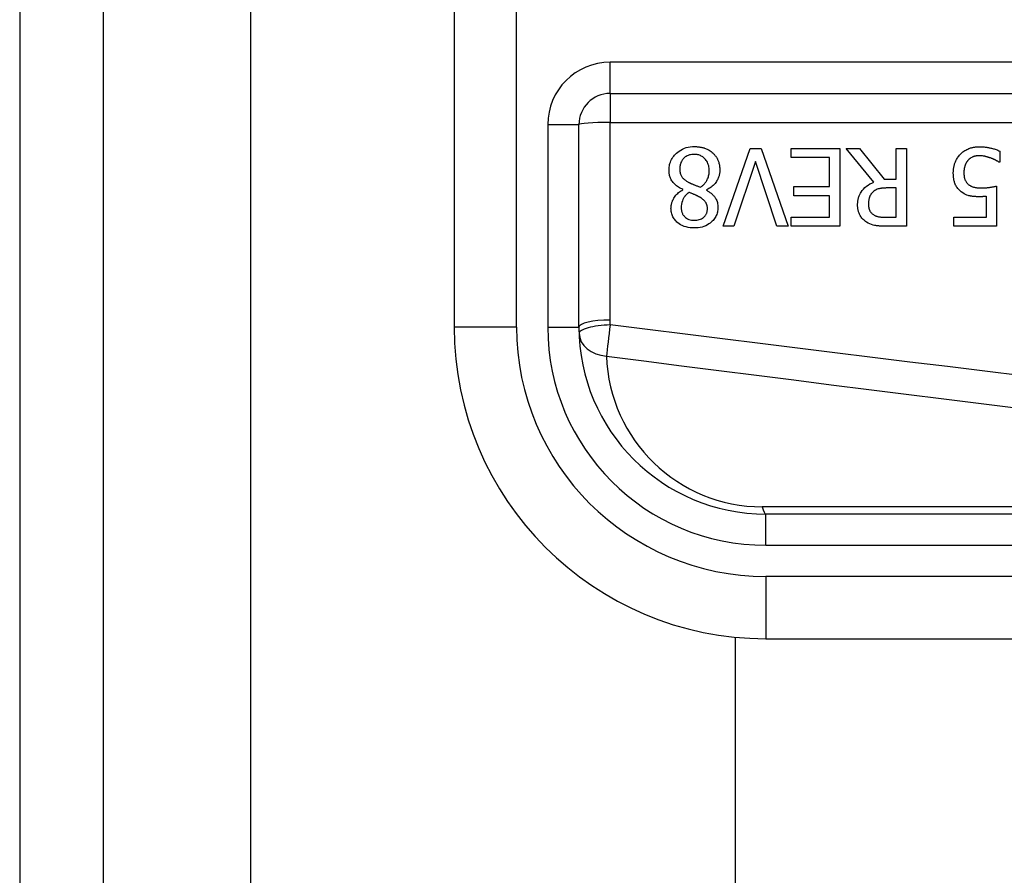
# Model space of a CAD drawing. Header units: inches. Extents: x 4 to 105, y 5 to 58.
# Tile 10 of 133: x 3.518 to 4.14, y 13.202 to 13.743. Entities that reach past the tile are written whole.
import ezdxf

# ---------------------------------------------------------------- set-up
doc = ezdxf.new("R2010")
doc.units = ezdxf.units.IN
doc.header["$MEASUREMENT"] = 0
doc.layers.add('Visible Edges(ANSI)', color=7, linetype='Continuous', lineweight=25)
doc.layers.add('Visible Tangent Edges(ANSI)', color=7, linetype='Continuous', lineweight=25)

msp = doc.modelspace()

# ---------------------------------------------------------------- linework, layer by layer
at = {"layer": 'Visible Edges(ANSI)'}
for p, q in [((3.51786, 39.1425), (3.51786, 9.6315)), ((3.57086, 9.6315), (3.57086, 39.1425)), ((3.79226, 13.92251), (3.79226, 13.5485)), ((3.89068, 13.69615), (4.54266, 13.69615)), ((3.871, 13.5485), (3.871, 13.67646)), ((3.96211, 13.61226), (3.97906, 13.66147)), ((3.97906, 13.66147), (3.98612, 13.66147)), ((3.98612, 13.66147), (4.00307, 13.61226)), ((4.00498, 13.65565), (4.00498, 13.66147)), ((4.00498, 13.66147), (4.03577, 13.66147)), ((4.03577, 13.66147), (4.03577, 13.61226)), ((4.05718, 13.64005), (4.03968, 13.66147)), ((4.03968, 13.66147), (4.04817, 13.66147)), ((4.04817, 13.66147), (4.06372, 13.64189)), ((4.07122, 13.66147), (4.07776, 13.66147)), ((4.07122, 13.64189), (4.07122, 13.66147)), ((4.07776, 13.66147), (4.07776, 13.61226)), ((4.13671, 13.65971), (4.13671, 13.65274)), ((4.02923, 13.65565), (4.00498, 13.65565)), ((4.02923, 13.63738), (4.02923, 13.65565)), ((3.98241, 13.65313), (3.96877, 13.61226)), ((3.99605, 13.61226), (3.98241, 13.65313)), ((4.13671, 13.65274), (4.13623, 13.65274)), ((4.06372, 13.64189), (4.07122, 13.64189)), ((3.93662, 13.63527), (3.93662, 13.63547)), ((3.95162, 13.63519), (3.95162, 13.63499)), ((4.00661, 13.63156), (4.00661, 13.63738)), ((4.00661, 13.63738), (4.02923, 13.63738)), ((4.07122, 13.63642), (4.06548, 13.63642)), ((4.07122, 13.61792), (4.07122, 13.63642)), ((4.13467, 13.63762), (4.13467, 13.61226)), ((4.02923, 13.63156), (4.00661, 13.63156)), ((4.02923, 13.61808), (4.02923, 13.63156)), ((4.12833, 13.61804), (4.12833, 13.63116)), ((4.00498, 13.61808), (4.02923, 13.61808)), ((4.00498, 13.61226), (4.00498, 13.61808)), ((4.06472, 13.61792), (4.07122, 13.61792)), ((4.10767, 13.61226), (4.10767, 13.61804)), ((4.10767, 13.61804), (4.12833, 13.61804)), ((3.96877, 13.61226), (3.96211, 13.61226)), ((4.00307, 13.61226), (3.99605, 13.61226)), ((4.03577, 13.61226), (4.00498, 13.61226)), ((4.07776, 13.61226), (4.06508, 13.61226)), ((4.13467, 13.61226), (4.10767, 13.61226)), ((4.63817, 13.43039), (3.98911, 13.43039)), ((3.96988, 10.30391), (3.96988, 13.35259)), ((3.98911, 13.35165), (4.63817, 13.35165))]:
    msp.add_line(p, q, dxfattribs=at)
at = {"layer": 'Visible Edges(ANSI)', "flags": 128}
for points in [[(3.92789, 13.64775), (3.92791, 13.64862), (3.92798, 13.64947), (3.92809, 13.65032), (3.92826, 13.65116), (3.92847, 13.65199), (3.92874, 13.65281), (3.92907, 13.65361), (3.92944, 13.65439), (3.92986, 13.65513), (3.93033, 13.65585), (3.93084, 13.65654), (3.93139, 13.6572), (3.93198, 13.65784), (3.93265, 13.65848), (3.93343, 13.65914), (3.9343, 13.65978), (3.93528, 13.66041), (3.93637, 13.66098), (3.93755, 13.66149), (3.93878, 13.6619), (3.94004, 13.66221), (3.94133, 13.66242), (3.94262, 13.66255), (3.94392, 13.66259)], [(3.94392, 13.66259), (3.94436, 13.66258), (3.9448, 13.66257), (3.94524, 13.66255), (3.94568, 13.66252), (3.94611, 13.66248), (3.94655, 13.66244), (3.94698, 13.66238), (3.94742, 13.66231), (3.94785, 13.66224), (3.94827, 13.66215), (3.9487, 13.66206), (3.94913, 13.66195), (3.94955, 13.66183), (3.94997, 13.66171), (3.95038, 13.66157), (3.95081, 13.66141), (3.9513, 13.66122), (3.95187, 13.66097), (3.95249, 13.66066), (3.95316, 13.6603), (3.95384, 13.65987), (3.9545, 13.6594), (3.95513, 13.6589), (3.95573, 13.65836)], [(4.11174, 13.65768), (4.11226, 13.65821), (4.1128, 13.6587), (4.11337, 13.65917), (4.11396, 13.6596), (4.11457, 13.66001), (4.1152, 13.66038), (4.11586, 13.66073), (4.11652, 13.66104), (4.11715, 13.66131), (4.11775, 13.66153), (4.11831, 13.66172), (4.11883, 13.66187), (4.1193, 13.66199), (4.11973, 13.66209), (4.12013, 13.66217), (4.12054, 13.66225), (4.12095, 13.66231), (4.12135, 13.66236), (4.12176, 13.66241), (4.12217, 13.66244), (4.12259, 13.66247), (4.123, 13.66249), (4.12341, 13.6625), (4.12382, 13.66251)], [(4.12382, 13.66251), (4.12435, 13.6625), (4.12487, 13.66249), (4.12539, 13.66247), (4.12591, 13.66244), (4.12643, 13.6624), (4.12695, 13.66235), (4.12747, 13.66229), (4.12799, 13.66223), (4.1285, 13.66216), (4.12902, 13.66207), (4.12953, 13.66198), (4.13004, 13.66188), (4.13055, 13.66178), (4.13107, 13.66166), (4.1316, 13.66153), (4.13214, 13.66139), (4.1327, 13.66123), (4.13326, 13.66106), (4.13383, 13.66088), (4.13441, 13.66068), (4.13499, 13.66047), (4.13556, 13.66023), (4.13614, 13.65998), (4.13671, 13.65971)], [(3.94384, 13.65768), (3.94306, 13.65766), (3.94228, 13.65759), (3.94152, 13.65746), (3.94076, 13.65728), (3.94002, 13.65703), (3.93932, 13.65672), (3.9387, 13.65638), (3.93815, 13.65601), (3.93766, 13.65563), (3.93724, 13.65524), (3.93687, 13.65486), (3.93652, 13.65445), (3.93621, 13.65402), (3.93592, 13.65357), (3.93567, 13.6531), (3.93544, 13.65261), (3.93525, 13.6521), (3.93509, 13.65159), (3.93495, 13.65107), (3.93485, 13.65054), (3.93477, 13.65001), (3.93471, 13.64947), (3.93468, 13.64893), (3.93467, 13.64839)], [(3.95329, 13.64739), (3.95327, 13.64818), (3.95321, 13.64896), (3.95309, 13.64973), (3.95292, 13.6505), (3.9527, 13.65125), (3.95242, 13.65198), (3.95209, 13.65267), (3.95173, 13.6533), (3.95134, 13.65387), (3.95094, 13.65439), (3.95053, 13.65485), (3.95012, 13.65526), (3.94969, 13.65564), (3.94924, 13.656), (3.94877, 13.65632), (3.94827, 13.65661), (3.94776, 13.65687), (3.94723, 13.65709), (3.94668, 13.65728), (3.94613, 13.65743), (3.94556, 13.65754), (3.945, 13.65762), (3.94442, 13.65767), (3.94384, 13.65768)], [(3.95573, 13.65836), (3.95602, 13.65807), (3.95631, 13.65777), (3.95658, 13.65746), (3.95684, 13.65714), (3.9571, 13.65682), (3.95734, 13.65649), (3.95757, 13.65616), (3.95779, 13.65581), (3.958, 13.65546), (3.9582, 13.65511), (3.95839, 13.65474), (3.95857, 13.65437), (3.95874, 13.65399), (3.95891, 13.65358), (3.95907, 13.65313), (3.95924, 13.65265), (3.95939, 13.65212), (3.95954, 13.65156), (3.95966, 13.65096), (3.95977, 13.65035), (3.95985, 13.64973), (3.95991, 13.64911), (3.95994, 13.64849), (3.95995, 13.64787)], [(4.10739, 13.64584), (4.1074, 13.64633), (4.10741, 13.64681), (4.10744, 13.6473), (4.10748, 13.64778), (4.10753, 13.64827), (4.1076, 13.64875), (4.10767, 13.64923), (4.10776, 13.6497), (4.10786, 13.65018), (4.10797, 13.65065), (4.1081, 13.65112), (4.10824, 13.65159), (4.1084, 13.65205), (4.10856, 13.65251), (4.10875, 13.65298), (4.10897, 13.65347), (4.1092, 13.65398), (4.10947, 13.65449), (4.10976, 13.65502), (4.11009, 13.65555), (4.11045, 13.65608), (4.11084, 13.65662), (4.11127, 13.65715), (4.11174, 13.65768)], [(4.11661, 13.65381), (4.11644, 13.6536), (4.11627, 13.65339), (4.11612, 13.65318), (4.11597, 13.65296), (4.11582, 13.65274), (4.11568, 13.65251), (4.11555, 13.65228), (4.11543, 13.65205), (4.11531, 13.65181), (4.11519, 13.65157), (4.11509, 13.65133), (4.11498, 13.65108), (4.11489, 13.65083), (4.1148, 13.65058), (4.11471, 13.65032), (4.11462, 13.65002), (4.11453, 13.64967), (4.11443, 13.64928), (4.11434, 13.64883), (4.11426, 13.64834), (4.11419, 13.64779), (4.11414, 13.64718), (4.11411, 13.64652), (4.11409, 13.6458)], [(4.1237, 13.6568), (4.12346, 13.6568), (4.12322, 13.65679), (4.12298, 13.65678), (4.12274, 13.65676), (4.12251, 13.65674), (4.12227, 13.65671), (4.12203, 13.65667), (4.1218, 13.65664), (4.12157, 13.65659), (4.12133, 13.65654), (4.1211, 13.65649), (4.12087, 13.65643), (4.12064, 13.65636), (4.12041, 13.65629), (4.12019, 13.65621), (4.11996, 13.65613), (4.11972, 13.65604), (4.1194, 13.65591), (4.119, 13.65571), (4.11853, 13.65544), (4.11802, 13.6551), (4.11751, 13.65471), (4.11704, 13.65428), (4.11661, 13.65381)], [(4.13092, 13.65537), (4.13072, 13.65544), (4.13052, 13.65551), (4.13031, 13.65557), (4.13011, 13.65564), (4.1299, 13.65571), (4.12969, 13.65578), (4.12948, 13.65584), (4.12928, 13.6559), (4.12907, 13.65597), (4.12886, 13.65603), (4.12865, 13.65609), (4.12844, 13.65615), (4.12823, 13.6562), (4.12802, 13.65626), (4.12781, 13.65631), (4.1276, 13.65637), (4.12739, 13.65642), (4.12715, 13.65647), (4.12682, 13.65654), (4.12639, 13.65661), (4.12587, 13.65668), (4.12525, 13.65674), (4.12452, 13.65679), (4.1237, 13.6568)], [(4.13623, 13.65274), (4.13612, 13.65281), (4.136, 13.65289), (4.13587, 13.65298), (4.13574, 13.65307), (4.13559, 13.65316), (4.13543, 13.65326), (4.13527, 13.65336), (4.13509, 13.65346), (4.1349, 13.65357), (4.13471, 13.65368), (4.1345, 13.65379), (4.13429, 13.6539), (4.13406, 13.65401), (4.13382, 13.65413), (4.13358, 13.65425), (4.13332, 13.65437), (4.13306, 13.65449), (4.13278, 13.65461), (4.1325, 13.65474), (4.1322, 13.65486), (4.1319, 13.65499), (4.13158, 13.65512), (4.13126, 13.65524), (4.13092, 13.65537)], [(3.93662, 13.63547), (3.93593, 13.6358), (3.93524, 13.63616), (3.93457, 13.63654), (3.9339, 13.63695), (3.93326, 13.63738), (3.93264, 13.63784), (3.93204, 13.63832), (3.93146, 13.63884), (3.93092, 13.63938), (3.93043, 13.63993), (3.93, 13.64048), (3.92962, 13.64103), (3.9293, 13.64157), (3.92902, 13.64211), (3.92878, 13.64265), (3.92858, 13.64319), (3.92841, 13.64374), (3.92826, 13.6443), (3.92814, 13.64487), (3.92805, 13.64544), (3.92798, 13.64601), (3.92793, 13.64659), (3.9279, 13.64717), (3.92789, 13.64775)], [(3.93467, 13.64839), (3.93468, 13.64786), (3.93471, 13.64732), (3.93476, 13.64679), (3.93484, 13.64626), (3.93495, 13.64574), (3.93509, 13.64522), (3.93527, 13.64473), (3.93546, 13.64427), (3.93568, 13.64386), (3.93591, 13.6435), (3.93616, 13.64317), (3.93641, 13.64287), (3.93667, 13.64259), (3.93695, 13.64232), (3.93725, 13.64206), (3.93756, 13.6418), (3.93789, 13.64154), (3.93823, 13.6413), (3.93858, 13.64105), (3.93894, 13.64082), (3.93931, 13.64059), (3.93969, 13.64036), (3.94007, 13.64015), (3.94045, 13.63993)], [(3.94767, 13.63686), (3.94803, 13.63711), (3.94837, 13.63736), (3.94871, 13.63762), (3.94904, 13.63789), (3.94936, 13.63818), (3.94967, 13.63847), (3.94997, 13.63877), (3.95025, 13.63908), (3.95053, 13.6394), (3.9508, 13.63974), (3.95105, 13.64008), (3.9513, 13.64043), (3.95154, 13.64082), (3.95179, 13.64124), (3.95204, 13.64171), (3.95228, 13.64223), (3.9525, 13.64279), (3.95271, 13.6434), (3.9529, 13.64405), (3.95304, 13.6447), (3.95316, 13.64537), (3.95323, 13.64604), (3.95328, 13.64671), (3.95329, 13.64739)], [(3.95995, 13.64787), (3.95994, 13.64733), (3.95992, 13.6468), (3.95987, 13.64627), (3.9598, 13.64575), (3.95971, 13.64522), (3.9596, 13.64471), (3.95946, 13.64419), (3.95931, 13.64369), (3.95914, 13.64318), (3.95894, 13.64268), (3.95872, 13.64217), (3.95846, 13.64164), (3.95815, 13.64107), (3.9578, 13.64049), (3.95739, 13.6399), (3.95693, 13.6393), (3.95641, 13.63869), (3.95582, 13.63808), (3.95519, 13.63751), (3.95453, 13.63697), (3.95384, 13.63647), (3.95312, 13.63601), (3.95238, 13.63558), (3.95162, 13.63519)], [(4.11246, 13.63395), (4.11196, 13.63435), (4.11148, 13.63477), (4.11103, 13.63521), (4.1106, 13.63568), (4.11019, 13.63616), (4.10982, 13.63667), (4.10946, 13.6372), (4.10914, 13.63775), (4.10885, 13.6383), (4.1086, 13.63883), (4.10838, 13.63936), (4.1082, 13.63987), (4.10805, 13.64037), (4.10792, 13.64087), (4.10781, 13.64135), (4.10771, 13.64184), (4.10763, 13.64234), (4.10756, 13.64283), (4.10751, 13.64333), (4.10747, 13.64384), (4.10743, 13.64434), (4.10741, 13.64484), (4.1074, 13.64534), (4.10739, 13.64584)], [(4.11409, 13.6458), (4.11409, 13.64552), (4.1141, 13.64524), (4.11411, 13.64497), (4.11413, 13.64469), (4.11415, 13.64442), (4.11417, 13.64415), (4.1142, 13.64388), (4.11424, 13.64361), (4.11428, 13.64335), (4.11433, 13.64309), (4.11438, 13.64283), (4.11444, 13.64258), (4.11451, 13.64233), (4.11459, 13.64209), (4.11467, 13.64185), (4.11476, 13.64162), (4.11486, 13.64137), (4.11501, 13.64106), (4.1152, 13.6407), (4.11545, 13.64029), (4.11576, 13.63986), (4.1161, 13.63945), (4.11648, 13.63906), (4.11688, 13.6387)], [(3.92913, 13.62366), (3.92914, 13.62412), (3.92916, 13.62456), (3.92921, 13.62501), (3.92927, 13.62545), (3.92935, 13.62589), (3.92944, 13.62633), (3.92956, 13.62676), (3.92968, 13.62719), (3.92983, 13.62762), (3.92999, 13.62805), (3.93017, 13.62849), (3.9304, 13.62898), (3.93066, 13.62951), (3.93098, 13.63007), (3.93134, 13.63065), (3.93176, 13.63125), (3.93223, 13.63185), (3.93277, 13.63245), (3.93334, 13.63301), (3.93394, 13.63353), (3.93457, 13.63402), (3.93523, 13.63447), (3.93591, 13.63489), (3.93662, 13.63527)], [(3.94045, 13.63993), (3.94061, 13.63985), (3.94077, 13.63976), (3.94093, 13.63967), (3.9411, 13.63959), (3.94128, 13.6395), (3.94146, 13.63942), (3.94166, 13.63933), (3.94187, 13.63923), (3.94208, 13.63914), (3.94231, 13.63904), (3.94256, 13.63894), (3.94282, 13.63883), (3.9431, 13.63871), (3.9434, 13.63859), (3.94372, 13.63846), (3.94406, 13.63832), (3.94442, 13.63818), (3.9448, 13.63802), (3.94521, 13.63786), (3.94565, 13.63768), (3.94611, 13.6375), (3.9466, 13.6373), (3.94712, 13.63709), (3.94767, 13.63686)], [(3.95162, 13.63499), (3.95203, 13.63474), (3.95244, 13.63449), (3.95285, 13.63422), (3.95326, 13.63395), (3.95366, 13.63366), (3.95405, 13.63337), (3.95443, 13.63307), (3.95481, 13.63275), (3.95517, 13.63243), (3.95552, 13.63209), (3.95586, 13.63175), (3.95619, 13.63139), (3.9565, 13.63103), (3.9568, 13.63065), (3.9571, 13.63022), (3.9574, 13.62974), (3.95769, 13.62919), (3.95797, 13.62858), (3.95821, 13.62789), (3.95842, 13.62715), (3.95857, 13.6264), (3.95868, 13.62564), (3.95874, 13.62487), (3.95876, 13.6241)], [(4.04697, 13.62562), (4.04698, 13.62611), (4.047, 13.6266), (4.04703, 13.62709), (4.04707, 13.62757), (4.04713, 13.62806), (4.0472, 13.62854), (4.04728, 13.62902), (4.04738, 13.6295), (4.04749, 13.62997), (4.04762, 13.63044), (4.04777, 13.63091), (4.04793, 13.63137), (4.04811, 13.63183), (4.04836, 13.63238), (4.04871, 13.63307), (4.04919, 13.63387), (4.0498, 13.63475), (4.05058, 13.63568), (4.05151, 13.63663), (4.05252, 13.63749), (4.0536, 13.63826), (4.05475, 13.63895), (4.05595, 13.63954), (4.05718, 13.64005)], [(4.06548, 13.63642), (4.06519, 13.63642), (4.06491, 13.63642), (4.06462, 13.63641), (4.06433, 13.6364), (4.06405, 13.63639), (4.06376, 13.63638), (4.06347, 13.63636), (4.06318, 13.63634), (4.0629, 13.63631), (4.06261, 13.63628), (4.06232, 13.63625), (4.06204, 13.63621), (4.06175, 13.63617), (4.06147, 13.63613), (4.06118, 13.63608), (4.0609, 13.63603), (4.06062, 13.63598), (4.06034, 13.63591), (4.05993, 13.63581), (4.05935, 13.63563), (4.05866, 13.63534), (4.05792, 13.63493), (4.05722, 13.63444), (4.05659, 13.63387)], [(4.11688, 13.6387), (4.11714, 13.63848), (4.1174, 13.63829), (4.11766, 13.6381), (4.11794, 13.63792), (4.11822, 13.63776), (4.11851, 13.63761), (4.11881, 13.63747), (4.11911, 13.63734), (4.11942, 13.63722), (4.11975, 13.63712), (4.12008, 13.63702), (4.12042, 13.63692), (4.12076, 13.63684), (4.12112, 13.63677), (4.12148, 13.6367), (4.12185, 13.63664), (4.12223, 13.63659), (4.12261, 13.63654), (4.12299, 13.63651), (4.12338, 13.63648), (4.12377, 13.63645), (4.12416, 13.63644), (4.12455, 13.63643), (4.12494, 13.63642)], [(4.12494, 13.63642), (4.12538, 13.63643), (4.12582, 13.63644), (4.12626, 13.63645), (4.1267, 13.63647), (4.12714, 13.63649), (4.12758, 13.63652), (4.12802, 13.63656), (4.12846, 13.6366), (4.1289, 13.63665), (4.12934, 13.6367), (4.12979, 13.63676), (4.13024, 13.63682), (4.13068, 13.63689), (4.13112, 13.63696), (4.13156, 13.63703), (4.13198, 13.6371), (4.13239, 13.63717), (4.13279, 13.63724), (4.13316, 13.63731), (4.13352, 13.63738), (4.13385, 13.63745), (4.13415, 13.63751), (4.13443, 13.63757), (4.13467, 13.63762)], [(3.94049, 13.63359), (3.94027, 13.63342), (3.94004, 13.63324), (3.93982, 13.63305), (3.9396, 13.63287), (3.93938, 13.63267), (3.93916, 13.63248), (3.93895, 13.63228), (3.93874, 13.63207), (3.93854, 13.63186), (3.93834, 13.63165), (3.93815, 13.63143), (3.93796, 13.63121), (3.93778, 13.63099), (3.9376, 13.63076), (3.93743, 13.63053), (3.93727, 13.63029), (3.93712, 13.63005), (3.9369, 13.62967), (3.93662, 13.62908), (3.9363, 13.62829), (3.936, 13.62728), (3.93576, 13.62612), (3.93563, 13.62493), (3.93559, 13.62374)], [(3.94743, 13.63052), (3.94729, 13.6306), (3.94713, 13.63069), (3.94695, 13.63078), (3.94675, 13.63089), (3.94654, 13.631), (3.94631, 13.63112), (3.94606, 13.63124), (3.9458, 13.63137), (3.94552, 13.63151), (3.94523, 13.63165), (3.94493, 13.63179), (3.94462, 13.63193), (3.9443, 13.63208), (3.94398, 13.63223), (3.94364, 13.63237), (3.9433, 13.63252), (3.94296, 13.63267), (3.94261, 13.63281), (3.94226, 13.63295), (3.9419, 13.63309), (3.94155, 13.63322), (3.94119, 13.63335), (3.94084, 13.63348), (3.94049, 13.63359)], [(3.95214, 13.62334), (3.95213, 13.62361), (3.95212, 13.62387), (3.95211, 13.62413), (3.95208, 13.62439), (3.95205, 13.62465), (3.952, 13.6249), (3.95195, 13.62516), (3.95189, 13.62541), (3.95182, 13.62566), (3.95174, 13.62591), (3.95165, 13.62616), (3.95155, 13.62641), (3.95142, 13.62668), (3.95126, 13.62699), (3.95105, 13.62733), (3.9508, 13.62769), (3.95049, 13.62808), (3.95012, 13.62848), (3.94972, 13.62888), (3.9493, 13.62925), (3.94885, 13.62959), (3.94839, 13.62992), (3.94792, 13.63023), (3.94743, 13.63052)], [(4.05659, 13.63387), (4.05636, 13.63365), (4.05615, 13.63342), (4.05594, 13.63319), (4.05574, 13.63295), (4.05556, 13.6327), (4.05538, 13.63245), (4.05522, 13.63218), (4.05506, 13.63192), (4.05492, 13.63164), (4.05478, 13.63136), (4.05465, 13.63107), (4.05453, 13.63076), (4.05442, 13.63044), (4.05431, 13.63011), (4.05421, 13.62975), (4.05412, 13.62938), (4.05404, 13.62899), (4.05397, 13.62859), (4.05392, 13.62818), (4.05387, 13.62778), (4.05384, 13.62737), (4.05381, 13.62696), (4.0538, 13.62655), (4.05379, 13.62614)], [(4.12386, 13.63088), (4.12351, 13.63088), (4.12314, 13.63089), (4.12278, 13.63089), (4.12241, 13.63091), (4.12204, 13.63092), (4.12167, 13.63094), (4.1213, 13.63096), (4.12093, 13.63099), (4.12055, 13.63102), (4.12018, 13.63105), (4.11981, 13.6311), (4.11944, 13.63114), (4.11908, 13.63119), (4.11871, 13.63125), (4.11835, 13.63131), (4.11799, 13.63138), (4.11764, 13.63146), (4.11727, 13.63155), (4.11672, 13.6317), (4.116, 13.63194), (4.11514, 13.63231), (4.11421, 13.63279), (4.11331, 13.63334), (4.11246, 13.63395)], [(4.12833, 13.63116), (4.12817, 13.63114), (4.12802, 13.63112), (4.12786, 13.6311), (4.1277, 13.63108), (4.12754, 13.63107), (4.12739, 13.63105), (4.12723, 13.63103), (4.12707, 13.63102), (4.12691, 13.63101), (4.12676, 13.63099), (4.1266, 13.63098), (4.12644, 13.63097), (4.12628, 13.63096), (4.12612, 13.63095), (4.12594, 13.63094), (4.12575, 13.63093), (4.12555, 13.63092), (4.12533, 13.63091), (4.1251, 13.6309), (4.12486, 13.6309), (4.12462, 13.63089), (4.12437, 13.63089), (4.12412, 13.63088), (4.12386, 13.63088)], [(3.94392, 13.61114), (3.94259, 13.61118), (3.94126, 13.61129), (3.93995, 13.61149), (3.93866, 13.61179), (3.93739, 13.61219), (3.93619, 13.61269), (3.93515, 13.61323), (3.93426, 13.6138), (3.93351, 13.61437), (3.93289, 13.61491), (3.93237, 13.61541), (3.93189, 13.61592), (3.93145, 13.61646), (3.93105, 13.61703), (3.93068, 13.61761), (3.93034, 13.61822), (3.93005, 13.61886), (3.9298, 13.61952), (3.92958, 13.62019), (3.92942, 13.62087), (3.92929, 13.62156), (3.9292, 13.62226), (3.92914, 13.62296), (3.92913, 13.62366)], [(3.93559, 13.62374), (3.9356, 13.62335), (3.93562, 13.62295), (3.93566, 13.62257), (3.93572, 13.62218), (3.9358, 13.6218), (3.9359, 13.62142), (3.93602, 13.62104), (3.93615, 13.62067), (3.93631, 13.62031), (3.93649, 13.61996), (3.93669, 13.61962), (3.9369, 13.6193), (3.93713, 13.61898), (3.93738, 13.61868), (3.93764, 13.61838), (3.93794, 13.61809), (3.93834, 13.61773), (3.93888, 13.61734), (3.93955, 13.61695), (3.94036, 13.61659), (3.94124, 13.61632), (3.94213, 13.61614), (3.94305, 13.61604), (3.94396, 13.61601)], [(3.95876, 13.6241), (3.95874, 13.62335), (3.95868, 13.62262), (3.95858, 13.62188), (3.95843, 13.62116), (3.95824, 13.62045), (3.95801, 13.61974), (3.95773, 13.61905), (3.9574, 13.61838), (3.95703, 13.61774), (3.95662, 13.61712), (3.95618, 13.61653), (3.95569, 13.61596), (3.95517, 13.61541), (3.95457, 13.61485), (3.95387, 13.61426), (3.95306, 13.61368), (3.95213, 13.61311), (3.95109, 13.61258), (3.94996, 13.61212), (3.94879, 13.61175), (3.9476, 13.61147), (3.94638, 13.61128), (3.94515, 13.61118), (3.94392, 13.61114)], [(3.94396, 13.61601), (3.94473, 13.61603), (3.94548, 13.6161), (3.94623, 13.61623), (3.94697, 13.61642), (3.94769, 13.61667), (3.94835, 13.61697), (3.94892, 13.6173), (3.94941, 13.61763), (3.94982, 13.61796), (3.95015, 13.61826), (3.95043, 13.61855), (3.95069, 13.61885), (3.95093, 13.61917), (3.95115, 13.6195), (3.95135, 13.61985), (3.95152, 13.62021), (3.95168, 13.62058), (3.9518, 13.62097), (3.95191, 13.62135), (3.952, 13.62174), (3.95206, 13.62214), (3.9521, 13.62254), (3.95213, 13.62294), (3.95214, 13.62334)], [(4.05256, 13.61485), (4.05202, 13.61521), (4.05151, 13.6156), (4.05102, 13.61601), (4.05055, 13.61644), (4.05011, 13.6169), (4.04969, 13.61738), (4.04929, 13.61789), (4.04892, 13.61841), (4.04859, 13.61894), (4.04831, 13.61944), (4.04806, 13.61993), (4.04786, 13.62041), (4.04769, 13.62086), (4.04755, 13.6213), (4.04743, 13.62172), (4.04733, 13.62215), (4.04724, 13.62257), (4.04717, 13.623), (4.0471, 13.62344), (4.04706, 13.62387), (4.04702, 13.62431), (4.04699, 13.62474), (4.04698, 13.62518), (4.04697, 13.62562)], [(4.05379, 13.62614), (4.0538, 13.62586), (4.05381, 13.62559), (4.05382, 13.62532), (4.05384, 13.62505), (4.05387, 13.62478), (4.05391, 13.62451), (4.05396, 13.62424), (4.05401, 13.62398), (4.05407, 13.62371), (4.05414, 13.62345), (4.05422, 13.62319), (4.05431, 13.62293), (4.0544, 13.62268), (4.05451, 13.62242), (4.05464, 13.62215), (4.05478, 13.62187), (4.05496, 13.62157), (4.05517, 13.62126), (4.05541, 13.62095), (4.05567, 13.62064), (4.05596, 13.62036), (4.05626, 13.62009), (4.05657, 13.61983), (4.0569, 13.61959)], [(4.0569, 13.61959), (4.0572, 13.61941), (4.05751, 13.61924), (4.05782, 13.61908), (4.05813, 13.61893), (4.05845, 13.6188), (4.05878, 13.61867), (4.05911, 13.61857), (4.05945, 13.61847), (4.05979, 13.61838), (4.06014, 13.6183), (4.06049, 13.61823), (4.06085, 13.61817), (4.06121, 13.61812), (4.06157, 13.61808), (4.06193, 13.61804), (4.06229, 13.61801), (4.06264, 13.61798), (4.06298, 13.61796), (4.06331, 13.61795), (4.06363, 13.61794), (4.06393, 13.61793), (4.06421, 13.61792), (4.06448, 13.61792), (4.06472, 13.61792)], [(4.06508, 13.61226), (4.0647, 13.61226), (4.06432, 13.61226), (4.06393, 13.61227), (4.06354, 13.61227), (4.06315, 13.61228), (4.06275, 13.6123), (4.06235, 13.61231), (4.06195, 13.61233), (4.06155, 13.61235), (4.06115, 13.61237), (4.06075, 13.6124), (4.06035, 13.61243), (4.05996, 13.61247), (4.05957, 13.61251), (4.05918, 13.61255), (4.05879, 13.6126), (4.05841, 13.61265), (4.05804, 13.61271), (4.05754, 13.6128), (4.05679, 13.61297), (4.05582, 13.61326), (4.0547, 13.61369), (4.05361, 13.61423), (4.05256, 13.61485)]]:
    msp.add_lwpolyline(points, dxfattribs=at)
at = {"layer": 'Visible Edges(ANSI)'}
for centre, radius, start, end in [((3.89068, 13.67646), 0.01969, 90, 180), ((3.98911, 13.5485), 0.19685, 180, 270), ((3.98911, 13.5485), 0.11811, 180, 270)]:
    msp.add_arc(centre, radius, start, end, dxfattribs=at)
at = {"layer": 'Visible Tangent Edges(ANSI)'}
for p, q in [((3.66386, 9.6315), (3.66386, 39.1425)), ((3.83163, 13.5485), (3.83163, 13.92251)), ((3.89068, 13.69615), (3.89068, 13.71583)), ((4.54266, 13.71583), (3.89068, 13.71583)), ((3.89068, 13.69615), (3.89068, 13.67785)), ((3.85131, 13.67646), (3.871, 13.67646)), ((3.85131, 13.67646), (3.85131, 13.5485)), ((3.89068, 13.553), (3.89068, 13.67785)), ((3.89068, 13.67785), (4.54266, 13.67785)), ((3.83163, 13.5485), (3.79226, 13.5485)), ((3.85131, 13.5485), (3.871, 13.5485)), ((4.53592, 13.43498), (3.98679, 13.43498)), ((3.98911, 13.4107), (3.98911, 13.43039)), ((3.98911, 13.4107), (4.63817, 13.4107)), ((4.63817, 13.39102), (3.98911, 13.39102)), ((3.98911, 13.39102), (3.98911, 13.35165))]:
    msp.add_line(p, q, dxfattribs=at)
at = {"layer": 'Visible Tangent Edges(ANSI)', "flags": 128}
for points in [[(3.89073, 13.54988), (3.89073, 13.55001), (3.89073, 13.55014), (3.89072, 13.55027), (3.89072, 13.5504), (3.89071, 13.55053), (3.89071, 13.55066), (3.89071, 13.55079), (3.89071, 13.55092), (3.8907, 13.55105), (3.8907, 13.55118), (3.8907, 13.55131), (3.8907, 13.55144), (3.89069, 13.55157), (3.89069, 13.5517), (3.89069, 13.55183), (3.89069, 13.55196), (3.89069, 13.55209), (3.89069, 13.55222), (3.89068, 13.55235), (3.89068, 13.55248), (3.89068, 13.55261), (3.89068, 13.55274), (3.89068, 13.55287), (3.89068, 13.553)], [(4.15098, 13.5178), (4.12731, 13.52067), (4.10365, 13.52355), (4.07999, 13.52644), (4.05633, 13.52934), (4.03267, 13.53225), (4.00902, 13.53517), (3.98536, 13.53809), (3.9617, 13.54102), (3.93804, 13.54397), (3.91439, 13.54692), (3.89073, 13.54988)], [(3.88841, 13.5302), (3.91207, 13.52716), (3.93572, 13.52414), (3.95938, 13.52112), (3.98304, 13.51811), (4.00669, 13.51511), (4.03035, 13.51211), (4.05401, 13.50913), (4.07767, 13.50615), (4.10133, 13.50319), (4.12499, 13.50023), (4.14865, 13.49728)]]:
    msp.add_lwpolyline(points, dxfattribs=at)
at = {"layer": 'Visible Tangent Edges(ANSI)'}
for centre, radius, start, end in [((3.89068, 13.67646), 0.03937, 90, 180), ((3.98911, 13.5485), 0.15748, 180, 270), ((3.98911, 13.5485), 0.1378, 180, 270), ((3.98679, 13.53341), 0.09843, 181.86625, 270)]:
    msp.add_arc(centre, radius, start, end, dxfattribs=at)
for centre, major_axis, ratio, start_param, end_param in [((3.89068, 13.67646), (-0.01969, 0), 0.07065, 4.712389, 6.283185), ((3.89068, 13.5485), (-0.01969, 0), 0.228742, 4.712389, 6.283185), ((3.89073, 13.54529), (-0.01967, -0.00064), 0.232745, 4.704805, 6.283185), ((3.89073, 13.54529), (0.00251, 0.01952), 0.030516, 1.33773, 2.458093), ((3.89073, 13.54529), (-0.01967, -0.00064), 0.770235, 0, 1.427427), ((3.98911, 13.45007), (0, -0.01969), 0.183721, 5.58589, 6.283185)]:
    msp.add_ellipse(centre, major_axis=major_axis, ratio=ratio, start_param=start_param, end_param=end_param, dxfattribs=at)

doc.saveas('drawing.dxf')
